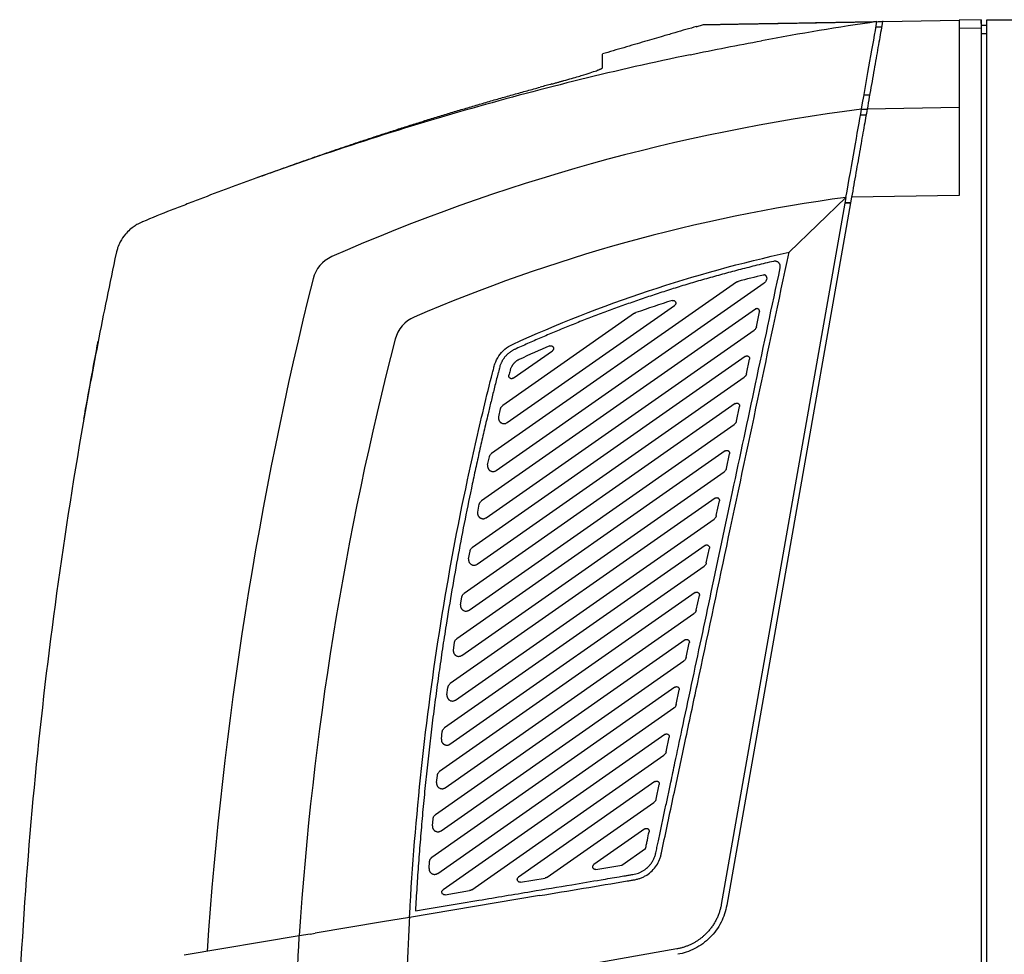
# Model space of a CAD drawing. Header units: millimetres. Extents: x -0.44 to 1.31, y -0.87 to 1.29.
# Tile 133 of 182: x 0.57 to 0.75, y 0.25 to 0.42. Entities that reach past the tile are written whole.
import ezdxf

# ---------------------------------------------------------------- set-up
doc = ezdxf.new("R2010")
doc.units = ezdxf.units.MM

msp = doc.modelspace()

# ---------------------------------------------------------------- linework, layer by layer
at = {"color": 7, "linetype": 'Continuous', "lineweight": 25}
for p, q in [((0.69686, 0.41605), (0.69822, 0.41643)), ((0.73094, 0.417), (0.73081, 0.417)), ((0.73094, 0.417), (0.74479, 0.41724)), ((0.74879, 0.41731), (0.74479, 0.41724)), ((0.74882, 0.41593), (0.74879, 0.41731)), ((0.74881, 0.41631), (0.74979, 0.41633)), ((0.74979, -0.13167), (0.74979, 0.41733)), ((0.74979, 0.41733), (0.84504, 0.41733)), ((0.73063, 0.416), (0.72959, 0.41598)), ((0.74879, 0.41581), (0.74479, 0.41574)), ((0.74479, 0.41574), (0.74479, 0.38533)), ((0.74879, 0.41581), (0.74879, 0.23283)), ((0.74879, 0.41481), (0.74979, 0.41483)), ((0.72744, 0.40363), (0.72845, 0.40362)), ((0.7268, 0.40002), (0.72782, 0.40002)), ((0.72698, 0.40102), (0.728, 0.40104)), ((0.74479, 0.40133), (0.728, 0.40104)), ((0.72415, 0.38497), (0.70144, 0.2562)), ((0.72517, 0.38499), (0.70243, 0.25603)), ((0.71379, 0.37498), (0.72415, 0.38497)), ((0.72398, 0.38399), (0.72499, 0.38399)), ((0.72499, 0.38399), (0.72398, 0.38399)), ((0.74479, 0.38533), (0.72517, 0.38499)), ((0.70418, 0.36952), (0.65961, 0.3383)), ((0.70972, 0.37024), (0.70967, 0.37003)), ((0.66043, 0.33522), (0.70927, 0.36941)), ((0.70764, 0.36461), (0.65776, 0.32969)), ((0.66243, 0.34394), (0.69293, 0.3653)), ((0.70784, 0.36142), (0.70841, 0.3641)), ((0.68565, 0.36387), (0.66164, 0.34705)), ((0.65862, 0.32663), (0.70744, 0.36081)), ((0.66352, 0.35203), (0.67067, 0.35704)), ((0.70581, 0.356), (0.6561, 0.3212)), ((0.70601, 0.35282), (0.70658, 0.35549)), ((0.65698, 0.31815), (0.70561, 0.3522)), ((0.70398, 0.3474), (0.6546, 0.31282)), ((0.66089, 0.34499), (0.66124, 0.34646)), ((0.70419, 0.34421), (0.70475, 0.34689)), ((0.65551, 0.3098), (0.70378, 0.3436)), ((0.70215, 0.33879), (0.65326, 0.30456)), ((0.65888, 0.33625), (0.6592, 0.3377)), ((0.70236, 0.3356), (0.70292, 0.33828)), ((0.6542, 0.30156), (0.70195, 0.33499)), ((0.70032, 0.33019), (0.65208, 0.29641)), ((0.65707, 0.32764), (0.65736, 0.32907)), ((0.70053, 0.327), (0.7011, 0.32967)), ((0.65304, 0.29342), (0.70012, 0.32639)), ((0.69849, 0.32158), (0.65104, 0.28835)), ((0.6987, 0.31839), (0.69927, 0.32107)), ((0.65542, 0.31915), (0.65569, 0.32056)), ((0.65202, 0.28538), (0.69829, 0.31778)), ((0.69666, 0.31298), (0.65014, 0.2804)), ((0.65395, 0.31078), (0.65419, 0.31217)), ((0.69687, 0.30979), (0.69744, 0.31246)), ((0.65115, 0.27745), (0.69646, 0.30918)), ((0.69483, 0.30437), (0.64937, 0.27254)), ((0.65264, 0.30252), (0.65285, 0.30389)), ((0.69504, 0.30118), (0.69561, 0.30386)), ((0.6504, 0.2696), (0.69463, 0.30057)), ((0.693, 0.29577), (0.64874, 0.26477)), ((0.65147, 0.29437), (0.65166, 0.29572)), ((0.69321, 0.29258), (0.69378, 0.29525)), ((0.64979, 0.26184), (0.69281, 0.29197)), ((0.65046, 0.28632), (0.65062, 0.28766)), ((0.69117, 0.28716), (0.65075, 0.25886)), ((0.69138, 0.28397), (0.69195, 0.28665)), ((0.656, 0.25887), (0.69098, 0.28336)), ((0.64958, 0.27837), (0.64972, 0.27969)), ((0.68935, 0.27856), (0.6645, 0.26116)), ((0.68955, 0.27537), (0.69012, 0.27804)), ((0.66974, 0.26117), (0.68915, 0.27476)), ((0.64883, 0.27051), (0.64895, 0.27181)), ((0.68752, 0.26995), (0.67824, 0.26346)), ((0.68331, 0.26334), (0.68764, 0.26638)), ((0.64822, 0.26274), (0.64831, 0.26402)), ((0.67861, 0.26255), (0.68331, 0.26334)), ((0.66487, 0.26025), (0.66934, 0.261)), ((0.65112, 0.25795), (0.65559, 0.2587)), ((0.66832, 0.25779), (0.64465, 0.25383)), ((0.63972, 0.253), (0.62744, 0.25095)), ((0.64465, 0.25383), (0.63972, 0.253)), ((0.62457, 0.25047), (0.60358, 0.24696)), ((0.62657, 0.2508), (0.62457, 0.25047)), ((0.62657, 0.2508), (0.62744, 0.25095)), ((0.69333, 0.24809), (0.64396, 0.23939))]:
    msp.add_line(p, q, dxfattribs=at)
for points, knots in [([(0.69693, 0.41607), (0.6963, 0.4159), (0.69513, 0.41557), (0.69313, 0.415), (0.69119, 0.41443), (0.6893, 0.41388), (0.68754, 0.41337), (0.68568, 0.41282), (0.68315, 0.41208), (0.68111, 0.41148), (0.67979, 0.41109)], [0, 0, 0, 0, 0.1895591, 0.3567058, 0.5033475, 0.6015164, 0.6912282, 0.7744429, 0.8535214, 1, 1, 1, 1]), ([(0.69822, 0.41643), (0.69822, 0.41643), (0.69822, 0.41643), (0.69824, 0.41643), (0.69826, 0.41643), (0.6983, 0.41643), (0.69834, 0.41643), (0.6984, 0.41643), (0.69846, 0.41644), (0.69854, 0.41644), (0.69863, 0.41644), (0.69869, 0.41644), (0.69872, 0.41644)], [0, 0, 0, 0, 0.099366, 0.198862, 0.298493, 0.398262, 0.498172, 0.598229, 0.698437, 0.798798, 0.899318, 1, 1, 1, 1]), ([(0.69872, 0.41644), (0.69876, 0.41644), (0.69883, 0.41644), (0.69894, 0.41644), (0.69907, 0.41645), (0.6992, 0.41645), (0.69935, 0.41645), (0.6995, 0.41645), (0.69967, 0.41646), (0.69985, 0.41646), (0.70003, 0.41646), (0.70017, 0.41647), (0.70023, 0.41647)], [0, 0, 0, 0, 0.098921, 0.198071, 0.297454, 0.397074, 0.496935, 0.597042, 0.697397, 0.798006, 0.898872, 1, 1, 1, 1]), ([(0.69922, 0.41645), (0.69922, 0.41645), (0.69988, 0.41646), (0.70257, 0.41651), (0.70459, 0.41654), (0.70997, 0.41664), (0.71332, 0.41669), (0.72125, 0.41683), (0.72583, 0.41691), (0.73094, 0.417)], [0, 0, 0, 0, 0.25, 0.25, 0.5, 0.5, 0.75, 0.75, 1, 1, 1, 1]), ([(0.70023, 0.41647), (0.7003, 0.41647), (0.70044, 0.41647), (0.70065, 0.41647), (0.70088, 0.41648), (0.70111, 0.41648), (0.70136, 0.41649), (0.70161, 0.41649), (0.70188, 0.4165), (0.70216, 0.4165), (0.70244, 0.41651), (0.70264, 0.41651), (0.70274, 0.41651)], [0, 0, 0, 0, 0.099037, 0.198278, 0.297726, 0.397386, 0.49726, 0.597353, 0.69767, 0.798214, 0.898989, 1, 1, 1, 1]), ([(0.70274, 0.41651), (0.70284, 0.41651), (0.70305, 0.41652), (0.70336, 0.41652), (0.70368, 0.41653), (0.70402, 0.41653), (0.70436, 0.41654), (0.70472, 0.41655), (0.70508, 0.41655), (0.70546, 0.41656), (0.70584, 0.41656), (0.70611, 0.41657), (0.70624, 0.41657)], [0, 0, 0, 0, 0.099381, 0.19889, 0.298529, 0.398303, 0.498215, 0.59827, 0.698472, 0.798825, 0.899333, 1, 1, 1, 1]), ([(0.70624, 0.41657), (0.70638, 0.41657), (0.70664, 0.41658), (0.70706, 0.41659), (0.70748, 0.41659), (0.70791, 0.4166), (0.70836, 0.41661), (0.70881, 0.41662), (0.70927, 0.41662), (0.70974, 0.41663), (0.71022, 0.41664), (0.71055, 0.41665), (0.71072, 0.41665)], [0, 0, 0, 0, 0.100037, 0.200056, 0.300059, 0.400052, 0.500037, 0.600019, 0.700003, 0.799991, 0.899989, 1, 1, 1, 1]), ([(0.71072, 0.41665), (0.71088, 0.41665), (0.71122, 0.41666), (0.71173, 0.41667), (0.71225, 0.41668), (0.71278, 0.41669), (0.71332, 0.4167), (0.71387, 0.4167), (0.71442, 0.41671), (0.71499, 0.41672), (0.71556, 0.41673), (0.71595, 0.41674), (0.71615, 0.41674)], [0, 0, 0, 0, 0.100392, 0.200687, 0.300887, 0.400998, 0.501022, 0.600965, 0.700831, 0.800622, 0.900344, 1, 1, 1, 1]), ([(0.71615, 0.41674), (0.71635, 0.41675), (0.71674, 0.41675), (0.71735, 0.41677), (0.71797, 0.41678), (0.71859, 0.41679), (0.71922, 0.4168), (0.71987, 0.41681), (0.72051, 0.41682), (0.72117, 0.41683), (0.72184, 0.41684), (0.72229, 0.41685), (0.72252, 0.41686)], [0, 0, 0, 0, 0.10052, 0.200914, 0.301185, 0.401338, 0.501377, 0.601306, 0.701129, 0.80085, 0.900472, 1, 1, 1, 1]), ([(0.72252, 0.41686), (0.72275, 0.41686), (0.7232, 0.41687), (0.7239, 0.41688), (0.72461, 0.41689), (0.72532, 0.4169), (0.72604, 0.41692), (0.72678, 0.41693), (0.72752, 0.41694), (0.72827, 0.41696), (0.72902, 0.41697), (0.72954, 0.41698), (0.72979, 0.41698)], [0, 0, 0, 0, 0.100207, 0.200357, 0.300454, 0.400502, 0.500506, 0.60047, 0.700397, 0.800292, 0.900158, 1, 1, 1, 1]), ([(0.73081, 0.417), (0.73063, 0.41599), (0.73044, 0.41488), (0.73001, 0.41247), (0.72978, 0.41117), (0.7293, 0.40844), (0.72905, 0.40701), (0.72853, 0.40407), (0.72827, 0.40256), (0.728, 0.40104)], [0, 0, 0, 0, 0.25, 0.25, 0.5, 0.5, 0.75, 0.75, 1, 1, 1, 1]), ([(0.74479, 0.41724), (0.74479, 0.41724), (0.74479, 0.41721), (0.74479, 0.41707), (0.74479, 0.41695), (0.74479, 0.41666), (0.74479, 0.41648), (0.74479, 0.41611), (0.74479, 0.41592), (0.74479, 0.41574)], [0, 0, 0, 0, 0.25, 0.25, 0.5, 0.5, 0.75, 0.75, 1, 1, 1, 1]), ([(0.74879, 0.41731), (0.74879, 0.41731), (0.74879, 0.41728), (0.74879, 0.41714), (0.74879, 0.41702), (0.74879, 0.41673), (0.74879, 0.41655), (0.74879, 0.41618), (0.74879, 0.41599), (0.74879, 0.41581)], [0, 0, 0, 0, 0.25, 0.25, 0.5, 0.5, 0.75, 0.75, 1, 1, 1, 1]), ([(0.69579, 0.41096), (0.68242, 0.40817), (0.66914, 0.40491), (0.64286, 0.39745), (0.62984, 0.39325), (0.61699, 0.38859)], [0, 0, 0, 0, 0.5, 0.5, 1, 1, 1, 1]), ([(0.67979, 0.40858), (0.67979, 0.40881), (0.67979, 0.40927), (0.67979, 0.40986), (0.67979, 0.41037), (0.67979, 0.41076), (0.67979, 0.41101), (0.67979, 0.41105), (0.67979, 0.41107)], [0, 0, 0, 0, 0.18711, 0.362394, 0.543969, 0.722865, 0.901864, 1, 1, 1, 1]), ([(0.67058, 0.40562), (0.6707, 0.40565), (0.67092, 0.40572), (0.67125, 0.40581), (0.67156, 0.40589), (0.67184, 0.40597), (0.6721, 0.40605), (0.67234, 0.40611), (0.67256, 0.40618), (0.67319, 0.40635), (0.67417, 0.40663), (0.67539, 0.40699), (0.67668, 0.40738), (0.67792, 0.40778), (0.67873, 0.40806), (0.67915, 0.40822), (0.67935, 0.40831), (0.67951, 0.40838), (0.67964, 0.40844), (0.67973, 0.4085), (0.67978, 0.40855), (0.67979, 0.40857), (0.67979, 0.40858)], [0, 0, 0, 0, 0.023063, 0.044764, 0.0651, 0.084073, 0.101683, 0.117929, 0.132812, 0.146331, 0.248282, 0.343083, 0.43075, 0.577124, 0.714851, 0.756756, 0.798261, 0.839371, 0.880093, 0.920433, 0.9604, 1, 1, 1, 1]), ([(0.67058, 0.40562), (0.67022, 0.40553), (0.66987, 0.40543), (0.66915, 0.40523), (0.66879, 0.40513), (0.66842, 0.40503)], [0, 0, 0, 0, 0.5, 0.5, 1, 1, 1, 1]), ([(0.61699, 0.38859), (0.61778, 0.38888), (0.61937, 0.38946), (0.62175, 0.39032), (0.62414, 0.39118), (0.62653, 0.39202), (0.62892, 0.39285), (0.63131, 0.39367), (0.6337, 0.39448), (0.63609, 0.39528), (0.63848, 0.39607), (0.64088, 0.39685), (0.64327, 0.39762), (0.64567, 0.39838), (0.64807, 0.39913), (0.65046, 0.39986), (0.65286, 0.40059), (0.65527, 0.4013), (0.65767, 0.40201), (0.66007, 0.40271), (0.66248, 0.40339), (0.66488, 0.40406), (0.66649, 0.40451), (0.66729, 0.40473)], [0, 0, 0, 0, 0.048038, 0.096029, 0.143974, 0.191874, 0.239729, 0.28754, 0.335309, 0.383035, 0.430719, 0.478363, 0.525968, 0.573533, 0.62106, 0.66855, 0.716003, 0.763421, 0.810803, 0.858151, 0.905466, 0.952749, 1, 1, 1, 1]), ([(0.728, 0.40104), (0.72782, 0.4), (0.72761, 0.39887), (0.72718, 0.39642), (0.72695, 0.39512), (0.72647, 0.39237), (0.72622, 0.39094), (0.7257, 0.388), (0.72543, 0.3865), (0.72517, 0.38499)], [0, 0, 0, 0, 0.25, 0.25, 0.5, 0.5, 0.75, 0.75, 1, 1, 1, 1]), ([(0.61699, 0.38859), (0.61347, 0.38731), (0.60996, 0.386), (0.60559, 0.38432), (0.60472, 0.38398), (0.60297, 0.3833), (0.60035, 0.38229), (0.59774, 0.38125), (0.59602, 0.38051)], [0, 0, 0, 0, 0.5, 0.5, 0.625, 0.625, 0.75, 1, 1, 1, 1]), ([(0.59602, 0.38051), (0.59599, 0.3805), (0.59586, 0.38044), (0.59556, 0.38031), (0.59507, 0.38007), (0.59443, 0.37966), (0.59366, 0.37906), (0.59277, 0.37815), (0.592, 0.37702), (0.59152, 0.37592), (0.59132, 0.3752), (0.59124, 0.37487), (0.59122, 0.37478)], [0, 0, 0, 0, 0.0139351, 0.0556442, 0.1250543, 0.2223715, 0.34774, 0.5009112, 0.7142926, 0.8683064, 0.9636201, 1, 1, 1, 1]), ([(0.66832, 0.25779), (0.67099, 0.25824), (0.67631, 0.25913), (0.68185, 0.26005), (0.68493, 0.26057), (0.68545, 0.26065), (0.68586, 0.26073), (0.68616, 0.2608), (0.68646, 0.26089), (0.68685, 0.26102), (0.68732, 0.26123), (0.68804, 0.26164), (0.68886, 0.26229), (0.68966, 0.26326), (0.69014, 0.26418), (0.69038, 0.26487), (0.69048, 0.26528), (0.69061, 0.26589), (0.69106, 0.26801), (0.69184, 0.2717), (0.69319, 0.27806), (0.69494, 0.28629), (0.69812, 0.30123), (0.70443, 0.33092), (0.71, 0.35714), (0.71379, 0.37498)], [0, 0, 0, 0, 0.059294, 0.118528, 0.123121, 0.127715, 0.13012, 0.132281, 0.134546, 0.136812, 0.141368, 0.145927, 0.154984, 0.164086, 0.173169, 0.177745, 0.180036, 0.182332, 0.191519, 0.227481, 0.265018, 0.334152, 0.412014, 0.599978, 1, 1, 1, 1]), ([(0.59122, 0.37478), (0.59062, 0.37204), (0.59006, 0.36931), (0.58894, 0.36383), (0.58731, 0.3556), (0.5838, 0.33636), (0.57791, 0.29769), (0.57482, 0.26428), (0.57365, 0.24195)], [0, 0, 0, 0, 0.0625, 0.0625, 0.125, 0.25, 0.5, 1, 1, 1, 1]), ([(0.71096, 0.37332), (0.71046, 0.3732), (0.70944, 0.37297), (0.70793, 0.3726), (0.70644, 0.37223), (0.70495, 0.37185), (0.70347, 0.37146), (0.702, 0.37107), (0.70054, 0.37067), (0.69909, 0.37026), (0.69765, 0.36985), (0.69622, 0.36943), (0.6948, 0.369), (0.69339, 0.36857), (0.69199, 0.36813), (0.69061, 0.36768), (0.68923, 0.36723), (0.68786, 0.36678), (0.6865, 0.36632), (0.68516, 0.36585), (0.68382, 0.36538), (0.68249, 0.36491), (0.68118, 0.36443), (0.67987, 0.36394), (0.67857, 0.36345), (0.67729, 0.36296), (0.67601, 0.36246), (0.67475, 0.36196), (0.67349, 0.36145), (0.67225, 0.36094), (0.67101, 0.36043), (0.66979, 0.35991), (0.66857, 0.35939), (0.66737, 0.35887), (0.66617, 0.35834), (0.66499, 0.35781), (0.6642, 0.35746), (0.66381, 0.35728)], [0, 0, 0, 0, 0.031298, 0.062435, 0.093411, 0.124228, 0.154884, 0.18538, 0.215715, 0.24589, 0.275905, 0.305759, 0.335453, 0.364987, 0.39436, 0.423573, 0.452625, 0.481517, 0.510249, 0.538821, 0.567232, 0.595482, 0.623573, 0.651503, 0.679272, 0.706882, 0.73433, 0.761619, 0.788747, 0.815715, 0.842523, 0.86917, 0.895656, 0.921983, 0.948149, 0.974155, 1, 1, 1, 1]), ([(0.71217, 0.37214), (0.71217, 0.37217), (0.71219, 0.37224), (0.71219, 0.37235), (0.71218, 0.37247), (0.71216, 0.3726), (0.71212, 0.37273), (0.71205, 0.37286), (0.71196, 0.37299), (0.71185, 0.3731), (0.71171, 0.37321), (0.71155, 0.37329), (0.71136, 0.37334), (0.71116, 0.37335), (0.71103, 0.37333), (0.71096, 0.37332)], [0, 0, 0, 0, 0.050955, 0.106242, 0.16586, 0.229809, 0.298087, 0.370693, 0.447626, 0.528884, 0.614466, 0.70437, 0.798595, 0.897139, 1, 1, 1, 1]), ([(0.64572, 0.25502), (0.64958, 0.25567), (0.6566, 0.25684), (0.66609, 0.25843), (0.67351, 0.25967), (0.67885, 0.26057), (0.68211, 0.26111), (0.68382, 0.2614), (0.68465, 0.26154), (0.68527, 0.26164), (0.68584, 0.26174), (0.68635, 0.2619), (0.68682, 0.2621), (0.68726, 0.26234), (0.68766, 0.26262), (0.68802, 0.26293), (0.68838, 0.26329), (0.68873, 0.26373), (0.68905, 0.26425), (0.6893, 0.2648), (0.68947, 0.26534), (0.68958, 0.26585), (0.68967, 0.26632), (0.68978, 0.2668), (0.68988, 0.26728), (0.69012, 0.26839), (0.69049, 0.27014), (0.69099, 0.27251), (0.69149, 0.27488), (0.69191, 0.27686), (0.69242, 0.27923), (0.69317, 0.28279), (0.69443, 0.28872), (0.69664, 0.29907), (0.69971, 0.31353), (0.70359, 0.3318), (0.70778, 0.35149), (0.71067, 0.3651), (0.71217, 0.37214)], [0, 0, 0, 0, 0.075598, 0.137624, 0.18608, 0.220964, 0.242284, 0.249997, 0.254349, 0.258593, 0.262217, 0.265544, 0.268821, 0.272039, 0.275186, 0.278258, 0.281252, 0.285112, 0.289015, 0.292957, 0.296883, 0.299806, 0.303015, 0.306195, 0.309349, 0.312508, 0.328183, 0.343813, 0.359421, 0.375008, 0.38283, 0.40627, 0.445329, 0.500006, 0.610861, 0.731145, 0.860858, 1, 1, 1, 1]), ([(0.70418, 0.36952), (0.70421, 0.36953), (0.70426, 0.36957), (0.70434, 0.36961), (0.70442, 0.36964), (0.70447, 0.36966), (0.7045, 0.36966)], [0, 0, 0, 0, 0.25099, 0.4999979, 0.7490069, 1, 1, 1, 1]), ([(0.70973, 0.37034), (0.70973, 0.37036), (0.70973, 0.37041), (0.70971, 0.37048), (0.70968, 0.37056), (0.70964, 0.37064), (0.70957, 0.37071), (0.70948, 0.37078), (0.70937, 0.37082), (0.70924, 0.37085), (0.70916, 0.37083), (0.70911, 0.37083)], [0, 0, 0, 0, 0.071143, 0.152296, 0.243452, 0.344605, 0.455746, 0.576866, 0.707956, 0.849004, 1, 1, 1, 1]), ([(0.70967, 0.37003), (0.70967, 0.37), (0.70965, 0.36993), (0.70962, 0.36985), (0.70958, 0.36976), (0.70951, 0.36965), (0.70942, 0.36953), (0.70932, 0.36945), (0.70927, 0.36941)], [0, 0, 0, 0, 0.12564, 0.250156, 0.374661, 0.500272, 0.750155, 1, 1, 1, 1]), ([(0.69249, 0.36619), (0.69252, 0.36619), (0.69256, 0.36621), (0.69264, 0.36621), (0.69273, 0.36621), (0.69283, 0.36618), (0.69294, 0.36612), (0.69303, 0.36603), (0.6931, 0.36593), (0.69314, 0.36582), (0.69314, 0.36575), (0.69314, 0.36571)], [0, 0, 0, 0, 0.0788822, 0.1568684, 0.2357012, 0.3679608, 0.5001452, 0.632343, 0.7645808, 0.8822612, 1, 1, 1, 1]), ([(0.69314, 0.36571), (0.69314, 0.36569), (0.69314, 0.36565), (0.69313, 0.36559), (0.69311, 0.36553), (0.69308, 0.36546), (0.69303, 0.36538), (0.69296, 0.36533), (0.69293, 0.3653)], [0, 0, 0, 0, 0.126059, 0.250261, 0.374445, 0.50045, 0.75026, 1, 1, 1, 1]), ([(0.70842, 0.3642), (0.70842, 0.36422), (0.70842, 0.36427), (0.7084, 0.36434), (0.70838, 0.36441), (0.70835, 0.36447), (0.70831, 0.36452), (0.70826, 0.36457), (0.70821, 0.36461), (0.70813, 0.36466), (0.70803, 0.3647), (0.70789, 0.36471), (0.70775, 0.36468), (0.70768, 0.36463), (0.70764, 0.36461)], [0, 0, 0, 0, 0.067237, 0.133141, 0.197712, 0.26095, 0.322854, 0.383426, 0.442665, 0.500571, 0.625465, 0.750335, 0.87518, 1, 1, 1, 1]), ([(0.68565, 0.36387), (0.68568, 0.36388), (0.68573, 0.36392), (0.68581, 0.36396), (0.68587, 0.36398), (0.6859, 0.36399)], [0, 0, 0, 0, 0.333804, 0.666193, 1, 1, 1, 1]), ([(0.70784, 0.36142), (0.70784, 0.36139), (0.70782, 0.36133), (0.70779, 0.36124), (0.70775, 0.36116), (0.70768, 0.36105), (0.70759, 0.36092), (0.70749, 0.36085), (0.70744, 0.36081)], [0, 0, 0, 0, 0.12564, 0.250156, 0.374661, 0.500272, 0.750155, 1, 1, 1, 1]), ([(0.64468, 0.25434), (0.64566, 0.2721), (0.6485, 0.29864), (0.65337, 0.32485), (0.65615, 0.33789), (0.65713, 0.34223), (0.65869, 0.34871), (0.65929, 0.35114), (0.65991, 0.35357), (0.66005, 0.35411), (0.66011, 0.35438), (0.66038, 0.35516), (0.66111, 0.35664), (0.66239, 0.35773), (0.6634, 0.35819)], [0, 0, 0, 0, 0.5, 0.75, 0.75, 0.875, 0.875, 0.9375, 0.945313, 0.945313, 0.953125, 0.953125, 0.96875, 1, 1, 1, 1]), ([(0.66381, 0.35728), (0.66375, 0.35725), (0.66362, 0.35719), (0.66343, 0.35708), (0.66324, 0.35697), (0.66307, 0.35686), (0.6629, 0.35674), (0.66273, 0.35661), (0.66258, 0.35648), (0.66243, 0.35634), (0.66229, 0.35621), (0.66216, 0.35606), (0.66203, 0.35592), (0.66192, 0.35577), (0.66181, 0.35562), (0.6617, 0.35547), (0.6616, 0.35531), (0.66151, 0.35515), (0.66144, 0.355), (0.66136, 0.35484), (0.66127, 0.35465), (0.66117, 0.3544), (0.66107, 0.35406), (0.66096, 0.35363), (0.66083, 0.35311), (0.66062, 0.35232), (0.66037, 0.35131), (0.66007, 0.35012), (0.65978, 0.34894), (0.6595, 0.34778), (0.65922, 0.34665), (0.65879, 0.34484), (0.6582, 0.34235), (0.65748, 0.33917), (0.65677, 0.33598), (0.65539, 0.32958), (0.65348, 0.31995), (0.65175, 0.30992), (0.65064, 0.30273), (0.65001, 0.29841), (0.64941, 0.29408), (0.64885, 0.28975), (0.64833, 0.28542), (0.64785, 0.28109), (0.6474, 0.27675), (0.64699, 0.27241), (0.64662, 0.26807), (0.64628, 0.26372), (0.64598, 0.25937), (0.64581, 0.25647), (0.64572, 0.25502)], [0, 0, 0, 0, 0.002083, 0.004146, 0.006187, 0.008205, 0.010197, 0.012161, 0.014098, 0.016005, 0.017886, 0.019742, 0.021573, 0.023381, 0.025168, 0.026934, 0.028679, 0.0304, 0.032096, 0.033526, 0.035535, 0.038118, 0.041305, 0.045572, 0.050841, 0.056823, 0.068805, 0.080584, 0.092164, 0.103538, 0.114706, 0.12567, 0.156805, 0.187964, 0.219146, 0.250352, 0.375361, 0.500238, 0.541948, 0.58365, 0.625338, 0.667006, 0.708657, 0.750293, 0.791918, 0.833537, 0.875154, 0.916774, 0.958391, 1, 1, 1, 1]), ([(0.67019, 0.35791), (0.67021, 0.35792), (0.67024, 0.35793), (0.6703, 0.35794), (0.67036, 0.35795), (0.67044, 0.35795), (0.67055, 0.35793), (0.67067, 0.35787), (0.67077, 0.35778), (0.67084, 0.35768), (0.67088, 0.35756), (0.67088, 0.35749), (0.67089, 0.35745)], [0, 0, 0, 0, 0.058968, 0.117124, 0.175262, 0.234179, 0.367246, 0.500208, 0.633198, 0.766227, 0.883077, 1, 1, 1, 1]), ([(0.67089, 0.35745), (0.67089, 0.35743), (0.67088, 0.35739), (0.67087, 0.35733), (0.67086, 0.35727), (0.67082, 0.3572), (0.67077, 0.35711), (0.6707, 0.35706), (0.67067, 0.35704)], [0, 0, 0, 0, 0.126059, 0.250261, 0.374445, 0.50045, 0.75026, 1, 1, 1, 1]), ([(0.66464, 0.35546), (0.66459, 0.35543), (0.66449, 0.35539), (0.66434, 0.3553), (0.66421, 0.35522), (0.66408, 0.35513), (0.66397, 0.35503), (0.66386, 0.35494), (0.66377, 0.35485), (0.66368, 0.35476), (0.6636, 0.35467), (0.66353, 0.35459), (0.66347, 0.35451), (0.66341, 0.35442), (0.66336, 0.35435), (0.66329, 0.35423), (0.66321, 0.35408), (0.66311, 0.35388), (0.66303, 0.35366), (0.66295, 0.35337), (0.66286, 0.353), (0.66279, 0.35271), (0.66275, 0.35257)], [0, 0, 0, 0, 0.048309, 0.094841, 0.13946, 0.182055, 0.222544, 0.260898, 0.297221, 0.331623, 0.364178, 0.39492, 0.423864, 0.451014, 0.476349, 0.499822, 0.562116, 0.623629, 0.682687, 0.758067, 0.873083, 1, 1, 1, 1]), ([(0.70581, 0.356), (0.70582, 0.35602), (0.70586, 0.35604), (0.70592, 0.35606), (0.70598, 0.35608), (0.70607, 0.3561), (0.70619, 0.35609), (0.70633, 0.35604), (0.70645, 0.35596), (0.70653, 0.35585), (0.70659, 0.35572), (0.70659, 0.35564), (0.70659, 0.35559)], [0, 0, 0, 0, 0.057708, 0.114728, 0.171979, 0.230365, 0.364191, 0.500192, 0.633757, 0.770018, 0.884304, 1, 1, 1, 1]), ([(0.66352, 0.35203), (0.6635, 0.35202), (0.66346, 0.352), (0.6634, 0.35197), (0.66334, 0.35195), (0.66324, 0.35194), (0.6631, 0.35195), (0.66295, 0.35202), (0.66282, 0.35214), (0.66275, 0.35228), (0.66273, 0.35243), (0.66274, 0.35252), (0.66275, 0.35257)], [0, 0, 0, 0, 0.056857, 0.112617, 0.168359, 0.225163, 0.362761, 0.500276, 0.637793, 0.775379, 0.88765, 1, 1, 1, 1]), ([(0.70601, 0.35282), (0.70601, 0.35278), (0.70599, 0.35272), (0.70596, 0.35264), (0.70592, 0.35255), (0.70586, 0.35244), (0.70576, 0.35232), (0.70566, 0.35224), (0.70561, 0.3522)], [0, 0, 0, 0, 0.12564, 0.250156, 0.374661, 0.500272, 0.750155, 1, 1, 1, 1]), ([(0.66124, 0.34646), (0.66125, 0.34649), (0.66126, 0.34655), (0.66129, 0.34664), (0.66133, 0.34672), (0.6614, 0.34682), (0.66149, 0.34694), (0.66159, 0.34701), (0.66164, 0.34705)], [0, 0, 0, 0, 0.125593, 0.250144, 0.374686, 0.500252, 0.750144, 1, 1, 1, 1]), ([(0.70398, 0.3474), (0.704, 0.34741), (0.70403, 0.34743), (0.70409, 0.34746), (0.70415, 0.34748), (0.70424, 0.34749), (0.70436, 0.34749), (0.7045, 0.34744), (0.70462, 0.34735), (0.7047, 0.34724), (0.70476, 0.34712), (0.70476, 0.34703), (0.70476, 0.34699)], [0, 0, 0, 0, 0.057708, 0.114728, 0.171979, 0.230365, 0.364191, 0.500192, 0.633757, 0.770018, 0.884304, 1, 1, 1, 1]), ([(0.66089, 0.34499), (0.66088, 0.34496), (0.66086, 0.34489), (0.66086, 0.34479), (0.66086, 0.34469), (0.66087, 0.3446), (0.66089, 0.3445), (0.66092, 0.34441), (0.66096, 0.34433), (0.661, 0.34425), (0.66105, 0.34417), (0.6611, 0.3441), (0.66116, 0.34404), (0.66123, 0.34398), (0.66133, 0.34391), (0.66147, 0.34383), (0.66166, 0.34378), (0.66187, 0.34376), (0.66207, 0.34378), (0.66226, 0.34384), (0.66237, 0.34391), (0.66243, 0.34394)], [0, 0, 0, 0, 0.042591, 0.084498, 0.125721, 0.166259, 0.206114, 0.245284, 0.28377, 0.321572, 0.35869, 0.395124, 0.430874, 0.465939, 0.500321, 0.583623, 0.666917, 0.750201, 0.833476, 0.916743, 1, 1, 1, 1]), ([(0.70419, 0.34421), (0.70418, 0.34418), (0.70416, 0.34412), (0.70413, 0.34403), (0.70409, 0.34395), (0.70403, 0.34384), (0.70393, 0.34371), (0.70383, 0.34364), (0.70378, 0.3436)], [0, 0, 0, 0, 0.12564, 0.250156, 0.374661, 0.500272, 0.750155, 1, 1, 1, 1]), ([(0.6592, 0.3377), (0.65921, 0.33773), (0.65923, 0.33779), (0.65926, 0.33788), (0.6593, 0.33796), (0.65936, 0.33807), (0.65946, 0.33819), (0.65956, 0.33826), (0.65961, 0.3383)], [0, 0, 0, 0, 0.125623, 0.250151, 0.37467, 0.500265, 0.750151, 1, 1, 1, 1]), ([(0.70215, 0.33879), (0.70217, 0.3388), (0.7022, 0.33883), (0.70226, 0.33885), (0.70232, 0.33887), (0.70241, 0.33889), (0.70253, 0.33888), (0.70267, 0.33883), (0.70279, 0.33875), (0.70288, 0.33863), (0.70293, 0.33851), (0.70293, 0.33843), (0.70294, 0.33838)], [0, 0, 0, 0, 0.057708, 0.114728, 0.171979, 0.230365, 0.364191, 0.500192, 0.633757, 0.770018, 0.884304, 1, 1, 1, 1]), ([(0.65888, 0.33625), (0.65888, 0.33622), (0.65886, 0.33615), (0.65886, 0.33605), (0.65886, 0.33595), (0.65887, 0.33586), (0.6589, 0.33577), (0.65893, 0.33568), (0.65896, 0.33559), (0.65901, 0.33551), (0.65906, 0.33544), (0.65911, 0.33537), (0.65917, 0.33531), (0.65924, 0.33525), (0.65933, 0.33518), (0.65948, 0.33511), (0.65967, 0.33505), (0.65987, 0.33503), (0.66007, 0.33505), (0.66026, 0.33511), (0.66038, 0.33518), (0.66043, 0.33522)], [0, 0, 0, 0, 0.042504, 0.084338, 0.125503, 0.165998, 0.205823, 0.244979, 0.283464, 0.32128, 0.358427, 0.394904, 0.430711, 0.465848, 0.500317, 0.583619, 0.666912, 0.750197, 0.833474, 0.916741, 1, 1, 1, 1]), ([(0.70236, 0.3356), (0.70235, 0.33557), (0.70233, 0.33551), (0.7023, 0.33542), (0.70226, 0.33534), (0.7022, 0.33523), (0.7021, 0.33511), (0.702, 0.33503), (0.70195, 0.33499)], [0, 0, 0, 0, 0.12564, 0.250156, 0.374661, 0.500272, 0.750155, 1, 1, 1, 1]), ([(0.70032, 0.33019), (0.70034, 0.3302), (0.70037, 0.33022), (0.70043, 0.33025), (0.70049, 0.33027), (0.70058, 0.33028), (0.7007, 0.33028), (0.70084, 0.33023), (0.70096, 0.33014), (0.70105, 0.33003), (0.7011, 0.3299), (0.7011, 0.32982), (0.70111, 0.32978)], [0, 0, 0, 0, 0.057708, 0.114728, 0.171979, 0.230365, 0.364191, 0.500192, 0.633757, 0.770018, 0.884304, 1, 1, 1, 1]), ([(0.65736, 0.32907), (0.65736, 0.3291), (0.65738, 0.32916), (0.65741, 0.32925), (0.65745, 0.32934), (0.65751, 0.32944), (0.65761, 0.32957), (0.65771, 0.32965), (0.65776, 0.32969)], [0, 0, 0, 0, 0.125653, 0.250159, 0.374655, 0.500277, 0.750159, 1, 1, 1, 1]), ([(0.65707, 0.32764), (0.65706, 0.32761), (0.65705, 0.32754), (0.65704, 0.32744), (0.65705, 0.32735), (0.65706, 0.32725), (0.65709, 0.32716), (0.65712, 0.32707), (0.65715, 0.32699), (0.6572, 0.32691), (0.65725, 0.32684), (0.65731, 0.32677), (0.65737, 0.32671), (0.65743, 0.32665), (0.65753, 0.32658), (0.65767, 0.32651), (0.65786, 0.32645), (0.65806, 0.32644), (0.65826, 0.32646), (0.65845, 0.32652), (0.65856, 0.32659), (0.65862, 0.32663)], [0, 0, 0, 0, 0.04242, 0.084184, 0.125292, 0.165744, 0.205541, 0.244682, 0.283168, 0.320997, 0.358172, 0.39469, 0.430553, 0.46576, 0.500312, 0.583614, 0.666908, 0.750194, 0.833471, 0.91674, 1, 1, 1, 1]), ([(0.70053, 0.327), (0.70052, 0.32697), (0.70051, 0.32691), (0.70047, 0.32682), (0.70043, 0.32673), (0.70037, 0.32663), (0.70027, 0.3265), (0.70017, 0.32643), (0.70012, 0.32639)], [0, 0, 0, 0, 0.12564, 0.250156, 0.374661, 0.500272, 0.750155, 1, 1, 1, 1]), ([(0.65569, 0.32056), (0.65569, 0.32059), (0.65571, 0.32066), (0.65574, 0.32075), (0.65578, 0.32084), (0.65584, 0.32095), (0.65594, 0.32108), (0.65604, 0.32116), (0.6561, 0.3212)], [0, 0, 0, 0, 0.125683, 0.250167, 0.374639, 0.50029, 0.750166, 1, 1, 1, 1]), ([(0.69849, 0.32158), (0.69851, 0.32159), (0.69854, 0.32162), (0.6986, 0.32164), (0.69866, 0.32166), (0.69875, 0.32168), (0.69887, 0.32167), (0.69901, 0.32162), (0.69913, 0.32154), (0.69922, 0.32142), (0.69927, 0.3213), (0.69927, 0.32122), (0.69928, 0.32117)], [0, 0, 0, 0, 0.057708, 0.114728, 0.171979, 0.230365, 0.364191, 0.500192, 0.633757, 0.770018, 0.884304, 1, 1, 1, 1]), ([(0.65542, 0.31915), (0.65542, 0.31912), (0.65541, 0.31906), (0.65541, 0.31896), (0.65541, 0.31886), (0.65543, 0.31877), (0.65545, 0.31868), (0.65548, 0.31859), (0.65552, 0.31851), (0.65557, 0.31843), (0.65562, 0.31836), (0.65567, 0.31829), (0.65574, 0.31823), (0.6558, 0.31818), (0.6559, 0.31811), (0.65604, 0.31804), (0.65623, 0.31798), (0.65643, 0.31797), (0.65662, 0.31799), (0.65681, 0.31805), (0.65693, 0.31812), (0.65698, 0.31815)], [0, 0, 0, 0, 0.042338, 0.084034, 0.125087, 0.165499, 0.205268, 0.244395, 0.28288, 0.320723, 0.357924, 0.394483, 0.4304, 0.465675, 0.500308, 0.58361, 0.666904, 0.750191, 0.833468, 0.916738, 1, 1, 1, 1]), ([(0.6987, 0.31839), (0.69869, 0.31836), (0.69868, 0.3183), (0.69864, 0.31821), (0.6986, 0.31813), (0.69854, 0.31802), (0.69844, 0.3179), (0.69834, 0.31782), (0.69829, 0.31778)], [0, 0, 0, 0, 0.12564, 0.250156, 0.374661, 0.500272, 0.750155, 1, 1, 1, 1]), ([(0.65419, 0.31217), (0.65419, 0.3122), (0.6542, 0.31227), (0.65424, 0.31236), (0.65428, 0.31245), (0.65434, 0.31257), (0.65444, 0.3127), (0.65455, 0.31278), (0.6546, 0.31282)], [0, 0, 0, 0, 0.125713, 0.250174, 0.374624, 0.500303, 0.750174, 1, 1, 1, 1]), ([(0.69666, 0.31298), (0.69668, 0.31299), (0.69671, 0.31301), (0.69677, 0.31304), (0.69683, 0.31306), (0.69692, 0.31307), (0.69704, 0.31307), (0.69718, 0.31302), (0.6973, 0.31293), (0.69739, 0.31282), (0.69744, 0.31269), (0.69745, 0.31261), (0.69745, 0.31257)], [0, 0, 0, 0, 0.057708, 0.114728, 0.171979, 0.230365, 0.364191, 0.500192, 0.633757, 0.770018, 0.884304, 1, 1, 1, 1]), ([(0.65395, 0.31078), (0.65395, 0.31075), (0.65394, 0.31069), (0.65394, 0.31059), (0.65394, 0.31049), (0.65396, 0.3104), (0.65399, 0.31031), (0.65402, 0.31022), (0.65406, 0.31014), (0.6541, 0.31007), (0.65415, 0.30999), (0.65421, 0.30993), (0.65427, 0.30987), (0.65434, 0.30982), (0.65443, 0.30975), (0.65458, 0.30968), (0.65477, 0.30963), (0.65496, 0.30961), (0.65516, 0.30964), (0.65534, 0.3097), (0.65546, 0.30977), (0.65551, 0.3098)], [0, 0, 0, 0, 0.042258, 0.083888, 0.124888, 0.16526, 0.205002, 0.244116, 0.282601, 0.320457, 0.357683, 0.394282, 0.430251, 0.465591, 0.500303, 0.583606, 0.666901, 0.750187, 0.833466, 0.916737, 1, 1, 1, 1]), ([(0.69687, 0.30979), (0.69686, 0.30976), (0.69685, 0.3097), (0.69681, 0.30961), (0.69677, 0.30952), (0.69671, 0.30942), (0.69661, 0.30929), (0.69651, 0.30922), (0.69646, 0.30918)], [0, 0, 0, 0, 0.12564, 0.250156, 0.374661, 0.500272, 0.750155, 1, 1, 1, 1]), ([(0.65285, 0.30389), (0.65285, 0.30393), (0.65286, 0.30399), (0.65289, 0.30409), (0.65293, 0.30418), (0.653, 0.3043), (0.6531, 0.30444), (0.65321, 0.30452), (0.65326, 0.30456)], [0, 0, 0, 0, 0.125744, 0.250182, 0.374608, 0.500316, 0.750181, 1, 1, 1, 1]), ([(0.69483, 0.30437), (0.69485, 0.30438), (0.69488, 0.30441), (0.69494, 0.30443), (0.695, 0.30445), (0.69509, 0.30447), (0.69521, 0.30446), (0.69535, 0.30441), (0.69547, 0.30433), (0.69556, 0.30421), (0.69561, 0.30409), (0.69562, 0.304), (0.69562, 0.30396)], [0, 0, 0, 0, 0.057708, 0.114728, 0.171979, 0.230365, 0.364191, 0.500192, 0.633757, 0.770018, 0.884304, 1, 1, 1, 1]), ([(0.65264, 0.30252), (0.65263, 0.30249), (0.65263, 0.30243), (0.65263, 0.30233), (0.65263, 0.30224), (0.65265, 0.30214), (0.65268, 0.30205), (0.65271, 0.30197), (0.65275, 0.30189), (0.6528, 0.30181), (0.65285, 0.30174), (0.65291, 0.30168), (0.65297, 0.30162), (0.65303, 0.30157), (0.65313, 0.3015), (0.65327, 0.30143), (0.65346, 0.30138), (0.65365, 0.30137), (0.65385, 0.30139), (0.65403, 0.30145), (0.65414, 0.30152), (0.6542, 0.30156)], [0, 0, 0, 0, 0.042181, 0.083746, 0.124695, 0.165028, 0.204744, 0.243845, 0.282329, 0.320197, 0.35745, 0.394086, 0.430106, 0.465511, 0.500299, 0.583602, 0.666897, 0.750184, 0.833464, 0.916736, 1, 1, 1, 1]), ([(0.69504, 0.30118), (0.69503, 0.30115), (0.69502, 0.30109), (0.69499, 0.301), (0.69494, 0.30092), (0.69488, 0.30081), (0.69478, 0.30069), (0.69468, 0.30061), (0.69463, 0.30057)], [0, 0, 0, 0, 0.12564, 0.250156, 0.374661, 0.500272, 0.750155, 1, 1, 1, 1]), ([(0.65166, 0.29572), (0.65166, 0.29576), (0.65168, 0.29583), (0.65171, 0.29592), (0.65174, 0.29602), (0.65181, 0.29614), (0.65191, 0.29628), (0.65202, 0.29636), (0.65208, 0.29641)], [0, 0, 0, 0, 0.125774, 0.25019, 0.374592, 0.500329, 0.750189, 1, 1, 1, 1]), ([(0.65147, 0.29437), (0.65147, 0.29434), (0.65146, 0.29428), (0.65147, 0.29418), (0.65148, 0.29409), (0.65149, 0.29399), (0.65152, 0.29391), (0.65156, 0.29382), (0.6516, 0.29374), (0.65164, 0.29367), (0.6517, 0.2936), (0.65175, 0.29354), (0.65181, 0.29348), (0.65188, 0.29343), (0.65198, 0.29336), (0.65212, 0.29329), (0.6523, 0.29325), (0.6525, 0.29323), (0.65269, 0.29326), (0.65288, 0.29332), (0.65298, 0.29339), (0.65304, 0.29342)], [0, 0, 0, 0, 0.042106, 0.083608, 0.124507, 0.164802, 0.204493, 0.243581, 0.282065, 0.319945, 0.357222, 0.393896, 0.429965, 0.465432, 0.500295, 0.583598, 0.666893, 0.750181, 0.833462, 0.916734, 1, 1, 1, 1]), ([(0.693, 0.29577), (0.69302, 0.29578), (0.69306, 0.2958), (0.69311, 0.29583), (0.69317, 0.29584), (0.69326, 0.29586), (0.69338, 0.29586), (0.69352, 0.29581), (0.69365, 0.29572), (0.69373, 0.29561), (0.69378, 0.29548), (0.69379, 0.2954), (0.69379, 0.29536)], [0, 0, 0, 0, 0.057708, 0.114728, 0.171979, 0.230365, 0.364191, 0.500192, 0.633757, 0.770018, 0.884304, 1, 1, 1, 1]), ([(0.69321, 0.29258), (0.6932, 0.29255), (0.69319, 0.29249), (0.69316, 0.2924), (0.69312, 0.29231), (0.69305, 0.29221), (0.69295, 0.29208), (0.69286, 0.292), (0.69281, 0.29197)], [0, 0, 0, 0, 0.12564, 0.250156, 0.374661, 0.500272, 0.750155, 1, 1, 1, 1]), ([(0.65062, 0.28766), (0.65062, 0.28769), (0.65063, 0.28776), (0.65066, 0.28786), (0.6507, 0.28796), (0.65077, 0.28808), (0.65087, 0.28822), (0.65098, 0.28831), (0.65104, 0.28835)], [0, 0, 0, 0, 0.1258051, 0.2501973, 0.3745762, 0.5003421, 0.7501968, 1, 1, 1, 1]), ([(0.69117, 0.28716), (0.69119, 0.28717), (0.69123, 0.2872), (0.69128, 0.28722), (0.69134, 0.28724), (0.69143, 0.28725), (0.69155, 0.28725), (0.69169, 0.2872), (0.69182, 0.28711), (0.6919, 0.287), (0.69195, 0.28688), (0.69196, 0.28679), (0.69196, 0.28675)], [0, 0, 0, 0, 0.057708, 0.114728, 0.171979, 0.230365, 0.364191, 0.500192, 0.633757, 0.770018, 0.884304, 1, 1, 1, 1]), ([(0.65046, 0.28632), (0.65045, 0.28629), (0.65045, 0.28622), (0.65045, 0.28611), (0.65047, 0.28601), (0.65049, 0.28592), (0.65052, 0.28582), (0.65056, 0.28574), (0.65061, 0.28565), (0.65067, 0.28558), (0.65073, 0.28551), (0.65079, 0.28545), (0.65086, 0.28539), (0.65097, 0.28532), (0.65111, 0.28526), (0.65129, 0.28521), (0.65149, 0.2852), (0.65168, 0.28522), (0.65186, 0.28528), (0.65197, 0.28535), (0.65202, 0.28538)], [0, 0, 0, 0, 0.045507, 0.09032, 0.134439, 0.177863, 0.220594, 0.26263, 0.303973, 0.344622, 0.384576, 0.423837, 0.462404, 0.500277, 0.583582, 0.66688, 0.750171, 0.833455, 0.916731, 1, 1, 1, 1]), ([(0.69138, 0.28397), (0.69137, 0.28394), (0.69136, 0.28388), (0.69133, 0.28379), (0.69129, 0.28371), (0.69122, 0.2836), (0.69112, 0.28348), (0.69103, 0.2834), (0.69098, 0.28336)], [0, 0, 0, 0, 0.12564, 0.250156, 0.374661, 0.500272, 0.750155, 1, 1, 1, 1]), ([(0.64972, 0.27969), (0.64972, 0.27971), (0.64973, 0.27977), (0.64975, 0.27985), (0.64977, 0.27994), (0.64981, 0.28001), (0.64987, 0.28013), (0.64997, 0.28027), (0.65008, 0.28036), (0.65014, 0.2804)], [0, 0, 0, 0, 0.10084, 0.200558, 0.299893, 0.399593, 0.500398, 0.750226, 1, 1, 1, 1]), ([(0.64958, 0.27837), (0.64958, 0.27833), (0.64957, 0.27826), (0.64958, 0.27816), (0.64959, 0.27806), (0.64962, 0.27797), (0.64965, 0.27787), (0.64969, 0.27779), (0.64974, 0.27771), (0.6498, 0.27763), (0.64986, 0.27756), (0.64992, 0.2775), (0.64999, 0.27745), (0.6501, 0.27738), (0.65024, 0.27732), (0.65042, 0.27727), (0.65061, 0.27726), (0.6508, 0.27729), (0.65099, 0.27735), (0.65109, 0.27741), (0.65115, 0.27745)], [0, 0, 0, 0, 0.04543, 0.09018, 0.13425, 0.17764, 0.220349, 0.262378, 0.303727, 0.344397, 0.384386, 0.423695, 0.462324, 0.500273, 0.583578, 0.666877, 0.750168, 0.833453, 0.91673, 1, 1, 1, 1]), ([(0.68935, 0.27856), (0.68936, 0.27857), (0.6894, 0.27859), (0.68945, 0.27862), (0.68951, 0.27863), (0.6896, 0.27865), (0.68973, 0.27865), (0.68987, 0.2786), (0.68999, 0.27851), (0.69007, 0.2784), (0.69012, 0.27827), (0.69013, 0.27819), (0.69013, 0.27815)], [0, 0, 0, 0, 0.057708, 0.114728, 0.171979, 0.230365, 0.364191, 0.500192, 0.633757, 0.770018, 0.884304, 1, 1, 1, 1]), ([(0.68955, 0.27537), (0.68954, 0.27534), (0.68953, 0.27527), (0.6895, 0.27519), (0.68946, 0.2751), (0.68939, 0.27499), (0.6893, 0.27487), (0.6892, 0.27479), (0.68915, 0.27476)], [0, 0, 0, 0, 0.1256404, 0.2501558, 0.3746613, 0.5002721, 0.7501555, 1, 1, 1, 1]), ([(0.64895, 0.27181), (0.64895, 0.27184), (0.64896, 0.2719), (0.64898, 0.27198), (0.649, 0.27206), (0.64904, 0.27214), (0.6491, 0.27226), (0.6492, 0.2724), (0.64932, 0.27249), (0.64937, 0.27254)], [0, 0, 0, 0, 0.100872, 0.200579, 0.299889, 0.399578, 0.500413, 0.750235, 1, 1, 1, 1]), ([(0.64883, 0.27051), (0.64883, 0.27047), (0.64883, 0.2704), (0.64884, 0.2703), (0.64885, 0.2702), (0.64888, 0.27011), (0.64891, 0.27002), (0.64896, 0.26993), (0.649, 0.26985), (0.64906, 0.26978), (0.64912, 0.26971), (0.64919, 0.26965), (0.64926, 0.2696), (0.64936, 0.26953), (0.6495, 0.26947), (0.64969, 0.26942), (0.64987, 0.26941), (0.65006, 0.26944), (0.65024, 0.2695), (0.65035, 0.26957), (0.6504, 0.2696)], [0, 0, 0, 0, 0.045355, 0.090044, 0.134066, 0.177421, 0.22011, 0.262132, 0.303488, 0.344177, 0.3842, 0.423556, 0.462246, 0.500269, 0.583575, 0.666874, 0.750165, 0.833451, 0.916729, 1, 1, 1, 1]), ([(0.68752, 0.26995), (0.68753, 0.26996), (0.68757, 0.26998), (0.68763, 0.27001), (0.68769, 0.27003), (0.68778, 0.27004), (0.6879, 0.27004), (0.68804, 0.26999), (0.68816, 0.2699), (0.68824, 0.26979), (0.68829, 0.26967), (0.6883, 0.26958), (0.6883, 0.26954)], [0, 0, 0, 0, 0.057708, 0.114728, 0.171979, 0.230365, 0.364191, 0.500192, 0.633757, 0.770018, 0.884304, 1, 1, 1, 1]), ([(0.68764, 0.26638), (0.68767, 0.2665), (0.6877, 0.26664), (0.68775, 0.2669), (0.68778, 0.26703), (0.68786, 0.26741), (0.68791, 0.26766), (0.68808, 0.26842), (0.68818, 0.26893), (0.68829, 0.26944)], [0, 0, 0, 0, 0.125, 0.125, 0.25, 0.25, 0.5, 0.5, 1, 1, 1, 1]), ([(0.64831, 0.26402), (0.64831, 0.26405), (0.64832, 0.26411), (0.64834, 0.2642), (0.64836, 0.26428), (0.6484, 0.26437), (0.64845, 0.26446), (0.64852, 0.26457), (0.64862, 0.26468), (0.6487, 0.26474), (0.64874, 0.26477)], [0, 0, 0, 0, 0.100845, 0.200485, 0.299714, 0.399335, 0.500142, 0.667405, 0.832789, 1, 1, 1, 1]), ([(0.64822, 0.26274), (0.64822, 0.2627), (0.64821, 0.26263), (0.64822, 0.26253), (0.64824, 0.26244), (0.64827, 0.26234), (0.6483, 0.26225), (0.64835, 0.26217), (0.64839, 0.26209), (0.64845, 0.26202), (0.64851, 0.26195), (0.64858, 0.26189), (0.64865, 0.26184), (0.64875, 0.26178), (0.64889, 0.26171), (0.64907, 0.26167), (0.64926, 0.26166), (0.64945, 0.26169), (0.64963, 0.26175), (0.64974, 0.26181), (0.64979, 0.26184)], [0, 0, 0, 0, 0.045282, 0.089911, 0.133886, 0.177208, 0.219877, 0.261892, 0.303254, 0.343963, 0.384018, 0.42342, 0.46217, 0.500266, 0.583571, 0.66687, 0.750163, 0.833449, 0.916728, 1, 1, 1, 1]), ([(0.67861, 0.26255), (0.67859, 0.26255), (0.67854, 0.26254), (0.67846, 0.26255), (0.67839, 0.26256), (0.67832, 0.26259), (0.67824, 0.26263), (0.67815, 0.26272), (0.67805, 0.26285), (0.67802, 0.26302), (0.67804, 0.26314), (0.67807, 0.26325), (0.67813, 0.26336), (0.6782, 0.26343), (0.67824, 0.26346)], [0, 0, 0, 0, 0.0553061, 0.1093755, 0.1634277, 0.2186832, 0.2866887, 0.3545853, 0.5003064, 0.6460252, 0.7139251, 0.7819216, 0.8909237, 1, 1, 1, 1]), ([(0.66487, 0.26025), (0.66484, 0.26025), (0.66479, 0.26024), (0.66472, 0.26025), (0.66465, 0.26026), (0.66457, 0.26029), (0.6645, 0.26033), (0.6644, 0.26041), (0.66431, 0.26055), (0.66428, 0.26072), (0.66429, 0.26084), (0.66432, 0.26095), (0.66438, 0.26106), (0.66446, 0.26113), (0.6645, 0.26116)], [0, 0, 0, 0, 0.055306, 0.109376, 0.163428, 0.218683, 0.286689, 0.354585, 0.500306, 0.646025, 0.713925, 0.781921, 0.890924, 1, 1, 1, 1]), ([(0.66974, 0.26117), (0.66972, 0.26115), (0.66967, 0.26112), (0.66959, 0.26108), (0.66951, 0.26105), (0.66942, 0.26102), (0.66937, 0.26101), (0.66934, 0.261)], [0, 0, 0, 0, 0.201608, 0.400805, 0.599191, 0.798388, 1, 1, 1, 1]), ([(0.65112, 0.25795), (0.6511, 0.25795), (0.65105, 0.25794), (0.65097, 0.25795), (0.6509, 0.25796), (0.65083, 0.25799), (0.65075, 0.25803), (0.65065, 0.25811), (0.65056, 0.25825), (0.65053, 0.25841), (0.65054, 0.25854), (0.65057, 0.25865), (0.65064, 0.25876), (0.65071, 0.25882), (0.65075, 0.25886)], [0, 0, 0, 0, 0.055306, 0.109376, 0.163428, 0.218683, 0.286689, 0.354585, 0.500306, 0.646025, 0.713925, 0.781921, 0.890924, 1, 1, 1, 1]), ([(0.656, 0.25887), (0.65597, 0.25885), (0.65592, 0.25882), (0.65585, 0.25878), (0.65576, 0.25874), (0.65568, 0.25872), (0.65562, 0.25871), (0.65559, 0.2587)], [0, 0, 0, 0, 0.2016085, 0.4008046, 0.5991907, 0.7983885, 1, 1, 1, 1]), ([(0.70144, 0.2562), (0.70142, 0.2561), (0.70139, 0.25589), (0.70131, 0.25558), (0.70123, 0.25526), (0.70114, 0.25495), (0.70104, 0.25464), (0.70092, 0.25433), (0.7008, 0.25402), (0.70066, 0.25372), (0.70051, 0.25341), (0.70035, 0.25311), (0.70018, 0.25281), (0.7, 0.25252), (0.69981, 0.25223), (0.6996, 0.25195), (0.69939, 0.25167), (0.69916, 0.2514), (0.69892, 0.25113), (0.69864, 0.25084), (0.69831, 0.25053), (0.69793, 0.25019), (0.69751, 0.24987), (0.69708, 0.24957), (0.69661, 0.24928), (0.69612, 0.24902), (0.69561, 0.24878), (0.69507, 0.24856), (0.69451, 0.24837), (0.69393, 0.24821), (0.69353, 0.24813), (0.69333, 0.24809)], [0, 0, 0, 0, 0.026071, 0.052338, 0.078801, 0.105459, 0.132314, 0.159365, 0.186612, 0.214055, 0.241694, 0.269529, 0.29756, 0.325787, 0.35421, 0.382829, 0.411645, 0.440656, 0.469864, 0.499267, 0.540065, 0.581808, 0.624495, 0.668127, 0.712704, 0.758225, 0.804691, 0.852101, 0.900456, 0.949756, 1, 1, 1, 1]), ([(0.70243, 0.25603), (0.70225, 0.255), (0.7019, 0.25394), (0.70088, 0.25193), (0.70019, 0.25098), (0.69856, 0.24935), (0.69761, 0.24866), (0.6956, 0.24763), (0.69454, 0.24729), (0.69351, 0.24711)], [0, 0, 0, 0, 0.25, 0.25, 0.5, 0.5, 0.75, 0.75, 1, 1, 1, 1]), ([(0.62379, 0.23583), (0.62386, 0.23705), (0.62399, 0.23949), (0.6242, 0.24324), (0.62439, 0.24689), (0.62451, 0.24933), (0.62457, 0.25047)], [0, 0, 0, 0, 0.2500006, 0.500001, 0.7676009, 1, 1, 1, 1])]:
    msp.add_open_spline(points, degree=3, knots=knots, dxfattribs=at)
for points in [[(0.72979, 0.41698), (0.72277, 0.41595), (0.71577, 0.4148), (0.70879, 0.41351)], [(0.72698, 0.40102), (0.72807, 0.40724), (0.72906, 0.41284), (0.72979, 0.41698)], [(0.69579, 0.41096), (0.70012, 0.41186), (0.70445, 0.41271), (0.70879, 0.41351)], [(0.66729, 0.40473), (0.66767, 0.40483), (0.66804, 0.40493), (0.66842, 0.40503)], [(0.72698, 0.40102), (0.69369, 0.39675), (0.66119, 0.38771), (0.63048, 0.37418)], [(0.72415, 0.38497), (0.72524, 0.39114), (0.72623, 0.39676), (0.72698, 0.40102)], [(0.72415, 0.38497), (0.69706, 0.38132), (0.67059, 0.37398), (0.64549, 0.36316)], [(0.6634, 0.35819), (0.67955, 0.36556), (0.69645, 0.37119), (0.71379, 0.37498)], [(0.63048, 0.37418), (0.62878, 0.37343), (0.62753, 0.37194), (0.62708, 0.37014)], [(0.62708, 0.37014), (0.61704, 0.32996), (0.61059, 0.28898), (0.60779, 0.24766)], [(0.70911, 0.37083), (0.70757, 0.37045), (0.70603, 0.37007), (0.7045, 0.36966)], [(0.70973, 0.37034), (0.70973, 0.3703), (0.70972, 0.37027), (0.70972, 0.37024)], [(0.69249, 0.36619), (0.69028, 0.36549), (0.68809, 0.36475), (0.6859, 0.36399)], [(0.70842, 0.3642), (0.70842, 0.36417), (0.70842, 0.36413), (0.70841, 0.3641)], [(0.64549, 0.36316), (0.64378, 0.36243), (0.64252, 0.36095), (0.64205, 0.35915)], [(0.58534, 0.34459), (0.58617, 0.34933), (0.58705, 0.35406), (0.58796, 0.35879)], [(0.64205, 0.35915), (0.63282, 0.32356), (0.62696, 0.28717), (0.62457, 0.25047)], [(0.67019, 0.35791), (0.66833, 0.35712), (0.66648, 0.3563), (0.66464, 0.35546)], [(0.70659, 0.35559), (0.70659, 0.35556), (0.70659, 0.35553), (0.70658, 0.35549)], [(0.70476, 0.34699), (0.70476, 0.34695), (0.70476, 0.34692), (0.70475, 0.34689)], [(0.70294, 0.33838), (0.70294, 0.33835), (0.70293, 0.33831), (0.70292, 0.33828)], [(0.70111, 0.32978), (0.70111, 0.32974), (0.7011, 0.32971), (0.7011, 0.32967)], [(0.69928, 0.32117), (0.69928, 0.32114), (0.69927, 0.3211), (0.69927, 0.32107)], [(0.69745, 0.31257), (0.69745, 0.31253), (0.69744, 0.3125), (0.69744, 0.31246)], [(0.69562, 0.30396), (0.69562, 0.30393), (0.69562, 0.30389), (0.69561, 0.30386)], [(0.69379, 0.29536), (0.69379, 0.29532), (0.69379, 0.29529), (0.69378, 0.29525)], [(0.69196, 0.28675), (0.69196, 0.28672), (0.69196, 0.28668), (0.69195, 0.28665)], [(0.69013, 0.27815), (0.69013, 0.27811), (0.69013, 0.27808), (0.69012, 0.27804)], [(0.6883, 0.26954), (0.6883, 0.26951), (0.6883, 0.26947), (0.68829, 0.26944)], [(0.64465, 0.25383), (0.64447, 0.25038), (0.64429, 0.24694), (0.64414, 0.24349)], [(0.64465, 0.25383), (0.64466, 0.254), (0.64467, 0.25417), (0.64468, 0.25434)]]:
    msp.add_open_spline(points, degree=3, dxfattribs=at)

doc.saveas('drawing.dxf')
